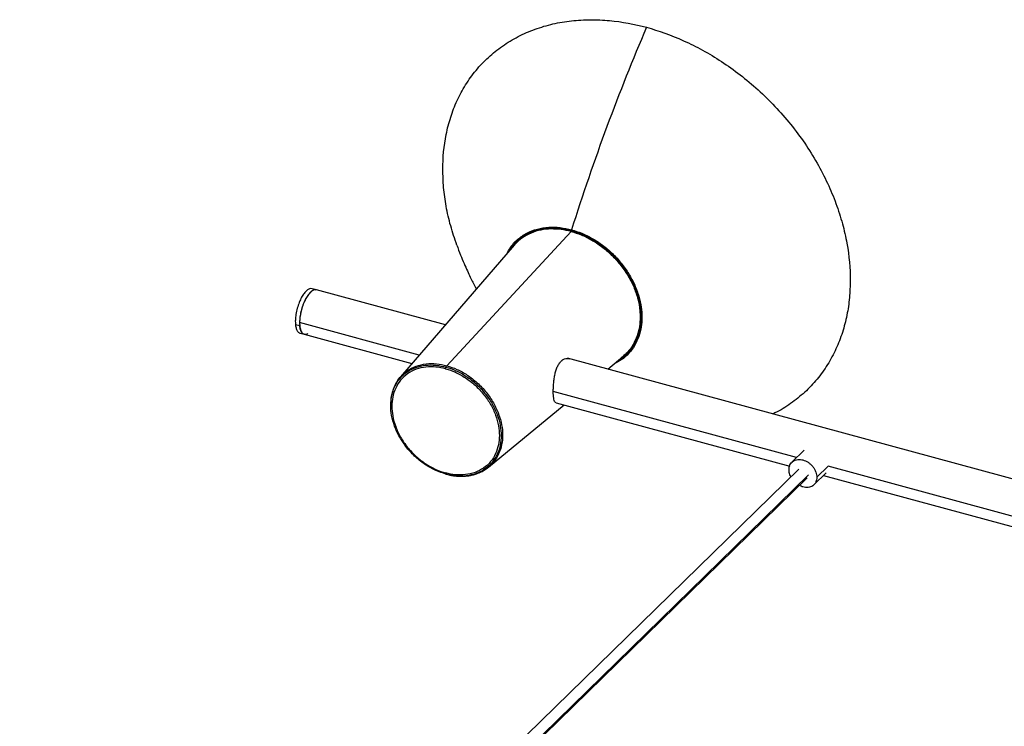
# Paper-space layout '_Trimétrica' of a CAD drawing. Header units: millimetres. Extents: x -1231 to -12, y 3188 to 3876.
# Tile 4 of 6: x -1151 to -744, y 3584 to 3876. Entities that reach past the tile are written whole.
import ezdxf

# ---------------------------------------------------------------- set-up
doc = ezdxf.new("R2010")
doc.units = ezdxf.units.MM

psp = doc.layouts.new('_Trimétrica')

# ---------------------------------------------------------------- linework, layer by layer
at = {"color": 7, "linetype": 'Continuous', "lineweight": 25}
for p, q in [((-974.4, 3733.17), (-923.04, 3788.53)), ((-946.58, 3782.83), (-993.48, 3728.55)), ((-1028.15, 3764.44), (-1029.92, 3764.92)), ((-974.96, 3749.98), (-1028.16, 3764.44)), ((-1035.01, 3749.57), (-1036.77, 3750.06)), ((-985.72, 3737.53), (-1035.08, 3750.94)), ((-1034.9, 3746.58), (-1033.13, 3746.1)), ((-1033.12, 3746.1), (-988.74, 3734.04)), ((-709.64, 3677.87), (-924.61, 3736.3)), ((-907.99, 3731.78), (-901.76, 3736.91)), ((-926.97, 3735.24), (-926.82, 3735.36)), ((-830.09, 3695.23), (-930.45, 3722.51)), ((-957.15, 3691.34), (-925.98, 3716.98)), ((-929.27, 3717.87), (-832.93, 3691.69)), ((-826.96, 3698.3), (-832.03, 3693.34)), ((-821.73, 3687.14), (-817.07, 3691.69)), ((-720.4, 3665.42), (-817.07, 3691.69)), ((-829.17, 3690.47), (-1150.51, 3376.83)), ((-825.21, 3688.08), (-1147.34, 3373.67)), ((-822.93, 3684.05), (-817.86, 3689.01)), ((-818.99, 3687.9), (-723.41, 3661.93)), ((-1147, 3373.27), (-825.67, 3686.9))]:
    psp.add_line(p, q, dxfattribs=at)
for points, knots in [([(-976.01, 3814.12), (-976.01, 3818.92), (-975.57, 3823.77), (-974.12, 3830.94), (-973.51, 3833.31), (-972.02, 3837.97), (-971.13, 3840.26), (-969.08, 3844.72), (-967.92, 3846.88), (-965.32, 3851.05), (-963.88, 3853.06), (-960.74, 3856.86), (-959.04, 3858.66), (-955.39, 3862.02), (-953.45, 3863.58), (-949.35, 3866.44), (-947.19, 3867.74), (-942.7, 3870.05), (-940.36, 3871.07), (-935.56, 3872.81), (-933.09, 3873.53), (-928.06, 3874.68), (-925.5, 3875.12), (-920.33, 3875.69), (-917.72, 3875.84), (-912.49, 3875.87), (-909.87, 3875.75), (-902.07, 3875.03), (-896.93, 3874.06), (-891.98, 3872.72)], [0, 0, 0, 0, 0.125, 0.125, 0.1875, 0.1875, 0.25, 0.25, 0.3125, 0.3125, 0.375, 0.375, 0.4375, 0.4375, 0.5, 0.5, 0.5625, 0.5625, 0.625, 0.625, 0.6875, 0.6875, 0.75, 0.75, 0.8125, 0.8125, 0.875, 0.875, 1, 1, 1, 1]), ([(-891.98, 3872.72), (-897.67, 3859.45), (-903.13, 3845.77), (-913.48, 3817.84), (-918.37, 3803.6), (-922.93, 3789.23)], [0, 0, 0, 0, 0.5, 0.5, 1, 1, 1, 1]), ([(-891.98, 3872.72), (-887.03, 3871.37), (-881.9, 3869.55), (-874.09, 3866.03), (-871.48, 3864.72), (-866.25, 3861.85), (-863.64, 3860.29), (-858.47, 3856.9), (-855.91, 3855.08), (-850.88, 3851.19), (-848.41, 3849.12), (-843.6, 3844.77), (-841.27, 3842.49), (-836.78, 3837.73), (-834.62, 3835.26), (-830.52, 3830.17), (-828.57, 3827.55), (-824.93, 3822.21), (-823.23, 3819.48), (-820.09, 3813.98), (-818.65, 3811.19), (-816.05, 3805.61), (-814.88, 3802.81), (-812.83, 3797.24), (-811.95, 3794.47), (-810.45, 3789), (-809.84, 3786.3), (-808.4, 3778.34), (-807.96, 3773.24), (-807.96, 3768.45)], [0, 0, 0, 0, 0.125, 0.125, 0.1875, 0.1875, 0.25, 0.25, 0.3125, 0.3125, 0.375, 0.375, 0.4375, 0.4375, 0.5, 0.5, 0.5625, 0.5625, 0.625, 0.625, 0.6875, 0.6875, 0.75, 0.75, 0.8125, 0.8125, 0.875, 0.875, 1, 1, 1, 1]), ([(-970.22, 3782.89), (-971.12, 3785.54), (-972.94, 3790.87), (-974.7, 3798.85), (-975.81, 3806.65), (-975.94, 3811.66), (-976.01, 3814.12)], [0, 0, 0, 0, 0.252222, 0.509131, 0.758628, 1, 1, 1, 1]), ([(-949.44, 3779.52), (-949.05, 3780.31), (-947.98, 3782.49), (-945.25, 3785.36), (-941.48, 3787.99), (-937.11, 3789.67), (-932.44, 3790.4), (-927.68, 3790.3), (-924.49, 3789.58), (-922.93, 3789.23)], [0, 0, 0, 0, 0.0886894, 0.2475124, 0.4075969, 0.5634307, 0.7154216, 0.8614784, 1, 1, 1, 1]), ([(-948.95, 3780.09), (-948.91, 3780.16), (-948.31, 3781.5), (-946.48, 3783.65), (-943.47, 3786.37), (-939.83, 3788.35), (-935.81, 3789.6), (-931.56, 3790.06), (-927.27, 3789.87), (-924.41, 3789.21), (-923.01, 3788.89)], [0, 0, 0, 0, 0.00915, 0.154223, 0.301273, 0.448323, 0.593396, 0.734668, 0.870597, 1, 1, 1, 1]), ([(-923.04, 3788.53), (-924.42, 3788.84), (-927.25, 3789.5), (-931.49, 3789.69), (-935.68, 3789.22), (-939.67, 3788.01), (-943.2, 3786), (-945.51, 3784.21), (-946.42, 3782.96), (-946.54, 3782.8)], [0, 0, 0, 0, 0.149213, 0.305953, 0.468852, 0.636135, 0.805698, 0.97526, 1, 1, 1, 1]), ([(-923.04, 3788.57), (-924.6, 3788.95), (-927.06, 3789.54), (-929.42, 3789.53), (-930.29, 3789.52)], [0, 0, 0, 0, 0.632576, 1, 1, 1, 1]), ([(-923.01, 3788.89), (-921.62, 3788.45), (-918.76, 3787.56), (-914.47, 3785.42), (-910.22, 3782.64), (-906.2, 3779.21), (-902.57, 3775.25), (-899.5, 3770.9), (-897.09, 3766.35), (-895.41, 3761.77), (-894.44, 3757.35), (-894.13, 3753.15), (-894.44, 3749.1), (-895.41, 3745.21), (-897.09, 3741.55), (-899.52, 3738.33), (-901.93, 3736.07), (-903.68, 3735.16), (-904.21, 3734.89)], [0, 0, 0, 0, 0.059944, 0.122911, 0.188353, 0.255556, 0.323675, 0.391794, 0.458996, 0.524438, 0.587406, 0.647349, 0.707293, 0.77026, 0.835703, 0.902905, 0.971024, 1, 1, 1, 1]), ([(-922.93, 3789.23), (-921.52, 3788.79), (-918.64, 3787.88), (-914.31, 3785.72), (-910.02, 3782.92), (-905.96, 3779.46), (-902.3, 3775.46), (-899.2, 3771.07), (-896.77, 3766.48), (-895.07, 3761.86), (-894.1, 3757.4), (-893.78, 3753.15), (-894.1, 3749.07), (-895.07, 3745.14), (-896.77, 3741.45), (-899.21, 3738.19), (-902.06, 3735.61), (-904.31, 3734.48), (-905.31, 3733.98)], [0, 0, 0, 0, 0.058461, 0.11987, 0.183693, 0.249233, 0.315666, 0.382099, 0.447639, 0.511462, 0.572871, 0.631332, 0.689792, 0.751202, 0.815024, 0.880564, 0.946998, 1, 1, 1, 1]), ([(-923.04, 3788.57), (-921.36, 3788.11), (-919.62, 3787.49), (-916.1, 3785.9), (-914.31, 3784.93), (-910.81, 3782.63), (-909.09, 3781.31), (-905.83, 3778.36), (-904.3, 3776.73), (-901.52, 3773.28), (-900.27, 3771.46), (-898.14, 3767.72), (-897.26, 3765.82), (-895.87, 3762.04), (-895.37, 3760.18), (-894.72, 3756.58), (-894.57, 3754.85), (-894.57, 3753.23)], [0, 0, 0, 0, 0.125, 0.125, 0.25, 0.25, 0.375, 0.375, 0.5, 0.5, 0.625, 0.625, 0.75, 0.75, 0.875, 0.875, 1, 1, 1, 1]), ([(-923.04, 3788.53), (-921.66, 3788.1), (-918.84, 3787.21), (-914.6, 3785.1), (-910.4, 3782.36), (-906.43, 3778.97), (-902.84, 3775.05), (-899.81, 3770.76), (-897.43, 3766.26), (-895.77, 3761.74), (-894.81, 3757.37), (-894.51, 3753.21), (-894.81, 3749.22), (-895.76, 3745.37), (-897.45, 3741.77), (-899.47, 3738.89), (-901.16, 3737.52), (-901.82, 3736.98)], [0, 0, 0, 0, 0.06336, 0.129915, 0.199086, 0.270118, 0.342118, 0.414119, 0.485151, 0.554322, 0.620877, 0.684237, 0.747596, 0.814151, 0.883322, 0.954354, 1, 1, 1, 1]), ([(-970.24, 3782.9), (-969.73, 3781.53), (-968.79, 3779.02), (-967.32, 3775.48), (-965.98, 3772.45), (-964.73, 3769.78), (-963.58, 3767.49), (-962.77, 3765.91), (-962.28, 3765.01), (-962.16, 3764.79)], [0, 0, 0, 0, 0.236777, 0.435998, 0.599744, 0.732555, 0.844313, 0.962315, 1, 1, 1, 1]), ([(-807.96, 3768.45), (-808.02, 3766.02), (-808.16, 3761.09), (-809.26, 3753.89), (-811.09, 3746.79), (-813.75, 3739.94), (-817.24, 3733.46), (-821.55, 3727.48), (-826.64, 3722.08), (-832.5, 3717.47), (-836.97, 3714.54), (-839.61, 3713.41), (-839.91, 3713.28)], [0, 0, 0, 0, 0.099762, 0.202881, 0.309064, 0.417943, 0.529078, 0.641968, 0.756059, 0.87076, 0.985461, 1, 1, 1, 1]), ([(-1029.92, 3764.9), (-1030.26, 3764.94), (-1030.93, 3765), (-1032.08, 3764.28), (-1033.2, 3763.08), (-1034.28, 3761.41), (-1035.27, 3759.31), (-1036.1, 3756.86), (-1036.64, 3754.35), (-1036.89, 3751.99), (-1036.81, 3750.68), (-1036.77, 3750.06)], [0, 0, 0, 0, 0.112042, 0.22483, 0.330021, 0.435213, 0.548001, 0.665011, 0.78202, 0.894809, 1, 1, 1, 1]), ([(-1028.18, 3764.37), (-1028.28, 3764.41), (-1028.68, 3764.61), (-1029.53, 3764.31), (-1030.64, 3763.5), (-1031.76, 3762.15), (-1032.85, 3760.29), (-1033.82, 3758), (-1034.55, 3755.51), (-1034.99, 3753.08), (-1035.05, 3751.64), (-1035.08, 3750.94)], [0, 0, 0, 0, 0.038484, 0.160616, 0.274521, 0.388426, 0.510558, 0.63726, 0.763963, 0.886095, 1, 1, 1, 1]), ([(-1028.15, 3764.42), (-1028.49, 3764.45), (-1029.17, 3764.52), (-1030.31, 3763.8), (-1031.43, 3762.6), (-1032.51, 3760.93), (-1033.5, 3758.83), (-1034.33, 3756.38), (-1034.87, 3753.87), (-1035.12, 3751.51), (-1035.04, 3750.2), (-1035.01, 3749.57)], [0, 0, 0, 0, 0.112042, 0.22483, 0.330021, 0.435213, 0.548001, 0.665011, 0.78202, 0.894809, 1, 1, 1, 1]), ([(-894.57, 3753.23), (-894.61, 3751.73), (-894.68, 3749.36), (-895.36, 3747.26), (-895.61, 3746.49)], [0, 0, 0, 0, 0.632576, 1, 1, 1, 1]), ([(-1036.77, 3750.06), (-1036.69, 3749.49), (-1036.5, 3748.32), (-1035.85, 3747.17), (-1035.29, 3746.58), (-1034.91, 3746.6), (-1034.9, 3746.6)], [0, 0, 0, 0, 0.309425, 0.641197, 0.985386, 1, 1, 1, 1]), ([(-1035.08, 3750.94), (-1035.05, 3750.3), (-1035, 3748.96), (-1034.54, 3747.42), (-1033.91, 3746.4), (-1033.34, 3746.24), (-1033.1, 3746.17)], [0, 0, 0, 0, 0.252585, 0.523412, 0.804375, 1, 1, 1, 1]), ([(-1031.65, 3746.42), (-1031.8, 3746.32), (-1032.35, 3745.96), (-1033.21, 3746.02), (-1034.1, 3746.64), (-1034.73, 3747.85), (-1034.92, 3749.01), (-1035.01, 3749.57)], [0, 0, 0, 0, 0.087692, 0.323863, 0.560033, 0.787683, 1, 1, 1, 1]), ([(-926.82, 3735.36), (-926.5, 3735.57), (-925.84, 3736.01), (-924.78, 3736.24), (-924.09, 3736.11), (-923.77, 3736.05)], [0, 0, 0, 0, 0.329075, 0.677308, 1, 1, 1, 1]), ([(-900.43, 3738.2), (-900.68, 3737.88), (-901.24, 3737.18), (-902.01, 3736.72), (-902.42, 3736.47)], [0, 0, 0, 0, 0.466563, 1, 1, 1, 1]), ([(-997.46, 3717.03), (-997.39, 3718.25), (-997.24, 3720.87), (-995.99, 3724.54), (-993.89, 3727.93), (-990.93, 3730.65), (-987.29, 3732.53), (-983.21, 3733.46), (-978.97, 3733.53), (-976.11, 3732.9), (-974.72, 3732.6)], [0, 0, 0, 0, 0.108181, 0.232841, 0.362684, 0.495283, 0.627881, 0.757724, 0.882385, 1, 1, 1, 1]), ([(-974.85, 3731.88), (-976.15, 3732.24), (-977.51, 3732.49), (-980.25, 3732.75), (-981.64, 3732.74), (-984.37, 3732.44), (-985.71, 3732.14), (-988.24, 3731.22), (-989.43, 3730.61), (-991.6, 3729.1), (-992.57, 3728.2), (-994.22, 3726.2), (-994.91, 3725.09), (-995.99, 3722.74), (-996.38, 3721.5), (-996.89, 3718.98), (-997.01, 3717.69), (-997.01, 3715.16), (-996.89, 3713.82), (-996.38, 3711.02), (-995.99, 3709.57), (-994.91, 3706.63), (-994.22, 3705.15), (-992.57, 3702.24), (-991.6, 3700.82), (-989.43, 3698.13), (-988.24, 3696.87), (-985.71, 3694.58), (-984.37, 3693.55), (-981.64, 3691.76), (-980.25, 3691), (-977.51, 3689.76), (-976.15, 3689.28), (-974.85, 3688.93)], [0, 0, 0, 0, 0.0625, 0.0625, 0.125, 0.125, 0.1875, 0.1875, 0.25, 0.25, 0.3125, 0.3125, 0.375, 0.375, 0.4375, 0.4375, 0.5, 0.5, 0.5625, 0.5625, 0.625, 0.625, 0.6875, 0.6875, 0.75, 0.75, 0.8125, 0.8125, 0.875, 0.875, 0.9375, 0.9375, 1, 1, 1, 1]), ([(-993.45, 3728.52), (-992.58, 3729.42), (-990.76, 3731.29), (-987.12, 3733.09), (-983, 3734.04), (-978.7, 3734.12), (-975.81, 3733.48), (-974.4, 3733.17)], [0, 0, 0, 0, 0.19437, 0.406024, 0.61328, 0.812262, 1, 1, 1, 1]), ([(-974.85, 3731.88), (-974.85, 3731.98), (-974.84, 3732.1), (-974.79, 3732.34), (-974.76, 3732.47), (-974.72, 3732.6)], [0, 0, 0, 0, 0.5, 0.5, 1, 1, 1, 1]), ([(-974.85, 3731.88), (-973.54, 3731.53), (-972.19, 3731.05), (-969.44, 3729.81), (-968.05, 3729.05), (-965.32, 3727.26), (-963.99, 3726.23), (-961.45, 3723.94), (-960.26, 3722.68), (-958.09, 3719.99), (-957.13, 3718.57), (-955.47, 3715.66), (-954.78, 3714.18), (-953.7, 3711.24), (-953.31, 3709.79), (-952.8, 3706.99), (-952.68, 3705.65), (-952.68, 3703.12), (-952.8, 3701.84), (-953.31, 3699.31), (-953.7, 3698.07), (-954.78, 3695.72), (-955.47, 3694.61), (-957.13, 3692.61), (-958.09, 3691.71), (-960.26, 3690.2), (-961.45, 3689.59), (-963.99, 3688.67), (-965.32, 3688.37), (-968.05, 3688.07), (-969.44, 3688.06), (-972.19, 3688.32), (-973.54, 3688.57), (-974.85, 3688.93)], [0, 0, 0, 0, 0.0625, 0.0625, 0.125, 0.125, 0.1875, 0.1875, 0.25, 0.25, 0.3125, 0.3125, 0.375, 0.375, 0.4375, 0.4375, 0.5, 0.5, 0.5625, 0.5625, 0.625, 0.625, 0.6875, 0.6875, 0.75, 0.75, 0.8125, 0.8125, 0.875, 0.875, 0.9375, 0.9375, 1, 1, 1, 1]), ([(-974.72, 3732.6), (-974.68, 3732.71), (-974.63, 3732.83), (-974.52, 3733.02), (-974.46, 3733.11), (-974.4, 3733.17)], [0, 0, 0, 0, 0.5, 0.5, 1, 1, 1, 1]), ([(-974.72, 3732.6), (-973.38, 3732.23), (-971.98, 3731.74), (-969.17, 3730.47), (-967.74, 3729.69), (-964.94, 3727.85), (-963.56, 3726.79), (-960.96, 3724.44), (-959.73, 3723.14), (-957.51, 3720.38), (-956.51, 3718.92), (-954.81, 3715.93), (-954.1, 3714.41), (-952.99, 3711.39), (-952.59, 3709.9), (-952.07, 3707.02), (-951.95, 3705.64), (-951.95, 3703.04), (-952.07, 3701.73), (-952.59, 3699.13), (-952.99, 3697.86), (-954.1, 3695.45), (-954.81, 3694.31), (-956.51, 3692.25), (-957.51, 3691.33), (-959.73, 3689.78), (-960.96, 3689.14), (-963.56, 3688.2), (-964.94, 3687.89), (-967.74, 3687.58), (-969.17, 3687.58), (-971.98, 3687.84), (-973.38, 3688.1), (-974.72, 3688.46)], [0, 0, 0, 0, 0.0625, 0.0625, 0.125, 0.125, 0.1875, 0.1875, 0.25, 0.25, 0.3125, 0.3125, 0.375, 0.375, 0.4375, 0.4375, 0.5, 0.5, 0.5625, 0.5625, 0.625, 0.625, 0.6875, 0.6875, 0.75, 0.75, 0.8125, 0.8125, 0.875, 0.875, 0.9375, 0.9375, 1, 1, 1, 1]), ([(-974.4, 3733.17), (-973, 3732.72), (-970.1, 3731.78), (-965.81, 3729.37), (-961.68, 3726.19), (-957.99, 3722.28), (-955, 3717.9), (-952.86, 3713.31), (-951.63, 3708.81), (-951.23, 3704.54), (-951.62, 3700.47), (-952.88, 3696.67), (-954.73, 3693.51), (-956.49, 3692.04), (-957.23, 3691.42)], [0, 0, 0, 0, 0.079723, 0.164221, 0.252232, 0.342111, 0.43199, 0.520001, 0.604499, 0.684222, 0.763945, 0.848443, 0.936454, 1, 1, 1, 1]), ([(-929.27, 3717.87), (-929.43, 3717.95), (-929.76, 3718.11), (-930.09, 3718.78), (-930.3, 3719.76), (-930.43, 3721.03), (-930.46, 3722.54), (-930.42, 3724.24), (-930.29, 3726.06), (-930.07, 3727.93), (-929.73, 3729.78), (-929.26, 3731.52), (-928.64, 3733.05), (-927.88, 3734.34), (-927.28, 3734.94), (-926.97, 3735.24)], [0, 0, 0, 0, 0.077084, 0.15555, 0.233584, 0.310448, 0.386884, 0.463379, 0.539993, 0.617506, 0.695231, 0.773007, 0.850498, 0.925233, 1, 1, 1, 1]), ([(-993.48, 3728.55), (-994.01, 3727.9), (-994.7, 3727.07), (-995.19, 3726.1), (-995.3, 3725.9)], [0, 0, 0, 0, 0.787669, 1, 1, 1, 1]), ([(-995.18, 3725.92), (-994.77, 3726.78), (-994.3, 3727.76), (-993.53, 3728.45), (-993.45, 3728.52)], [0, 0, 0, 0, 0.893162, 1, 1, 1, 1]), ([(-995.3, 3725.9), (-995.51, 3725.52), (-995.96, 3724.71), (-996.45, 3723.45), (-996.88, 3722.1), (-997.22, 3720.65), (-997.47, 3719.01), (-997.51, 3717.82), (-997.53, 3717.23)], [0, 0, 0, 0, 0.148695, 0.318195, 0.460897, 0.622888, 0.810652, 1, 1, 1, 1]), ([(-974.72, 3688.46), (-976.11, 3688.91), (-978.97, 3689.84), (-983.21, 3692.22), (-987.29, 3695.36), (-990.93, 3699.22), (-993.89, 3703.55), (-996.02, 3708.09), (-997.17, 3712.51), (-997.61, 3715.52), (-997.47, 3716.93), (-997.46, 3717.03)], [0, 0, 0, 0, 0.115437, 0.237789, 0.365227, 0.49537, 0.625513, 0.752951, 0.875303, 0.99074, 1, 1, 1, 1]), ([(-960.97, 3689.03), (-960.87, 3689.07), (-960.18, 3689.34), (-958.86, 3690.06), (-957.76, 3690.89), (-957.15, 3691.34)], [0, 0, 0, 0, 0.068484, 0.490074, 1, 1, 1, 1]), ([(-957.23, 3691.42), (-957.5, 3691.12), (-957.83, 3690.74), (-958.28, 3690.53), (-958.36, 3690.48)], [0, 0, 0, 0, 0.80959, 1, 1, 1, 1]), ([(-833.23, 3690.26), (-833.23, 3690.59), (-833.2, 3690.92), (-833.07, 3691.58), (-832.97, 3691.9), (-832.69, 3692.51), (-832.51, 3692.8), (-832.08, 3693.32), (-831.83, 3693.55), (-831.27, 3693.94), (-830.96, 3694.1), (-830.3, 3694.34), (-829.95, 3694.41), (-829.24, 3694.49), (-828.88, 3694.49), (-828.17, 3694.43), (-827.82, 3694.36), (-827.14, 3694.18), (-826.79, 3694.05), (-826.08, 3693.73), (-825.72, 3693.54), (-825.01, 3693.07), (-824.66, 3692.81), (-824.01, 3692.21), (-823.7, 3691.88), (-823.14, 3691.19), (-822.89, 3690.82), (-822.46, 3690.06), (-822.28, 3689.68), (-822, 3688.92), (-821.9, 3688.54), (-821.76, 3687.81), (-821.73, 3687.46), (-821.73, 3687.14)], [0, 0, 0, 0, 0.0625, 0.0625, 0.125, 0.125, 0.1875, 0.1875, 0.25, 0.25, 0.3125, 0.3125, 0.375, 0.375, 0.4375, 0.4375, 0.5, 0.5, 0.5625, 0.5625, 0.625, 0.625, 0.6875, 0.6875, 0.75, 0.75, 0.8125, 0.8125, 0.875, 0.875, 0.9375, 0.9375, 1, 1, 1, 1]), ([(-974.85, 3688.93), (-974.85, 3688.81), (-974.83, 3688.71), (-974.79, 3688.55), (-974.75, 3688.5), (-974.72, 3688.46)], [0, 0, 0, 0, 0.5, 0.5, 1, 1, 1, 1]), ([(-974.72, 3688.46), (-974.67, 3688.42), (-974.61, 3688.38), (-974.54, 3688.42), (-974.53, 3688.43)], [0, 0, 0, 0, 0.898624, 1, 1, 1, 1]), ([(-974.64, 3688.42), (-973.64, 3688.18), (-971.8, 3687.75), (-969.28, 3687.54), (-967.18, 3687.56), (-965.36, 3687.75), (-963.69, 3688.09), (-962.23, 3688.51), (-961.34, 3688.88), (-960.97, 3689.03)], [0, 0, 0, 0, 0.207223, 0.380062, 0.527388, 0.656295, 0.778934, 0.907962, 1, 1, 1, 1]), ([(-832.39, 3687.33), (-832.55, 3687.59), (-833.14, 3688.53), (-833.19, 3689.53), (-833.23, 3690.26)], [0, 0, 0, 0, 0.271658, 1, 1, 1, 1]), ([(-821.73, 3687.14), (-821.81, 3686.46), (-821.98, 3685.05), (-823.31, 3683.51), (-825.25, 3682.82), (-827.25, 3682.92), (-828.42, 3683.52), (-828.88, 3683.77)], [0, 0, 0, 0, 0.207244, 0.4315633, 0.6558826, 0.8631266, 1, 1, 1, 1])]:
    psp.add_open_spline(points, degree=3, knots=knots, dxfattribs=at)
for points in [[(-923.04, 3788.57), (-923.04, 3788.67), (-923.03, 3788.78), (-923.01, 3788.89)], [(-923.01, 3788.89), (-923, 3789), (-922.97, 3789.12), (-922.93, 3789.23)]]:
    psp.add_open_spline(points, degree=3, dxfattribs=at)

doc.saveas('drawing.dxf')
